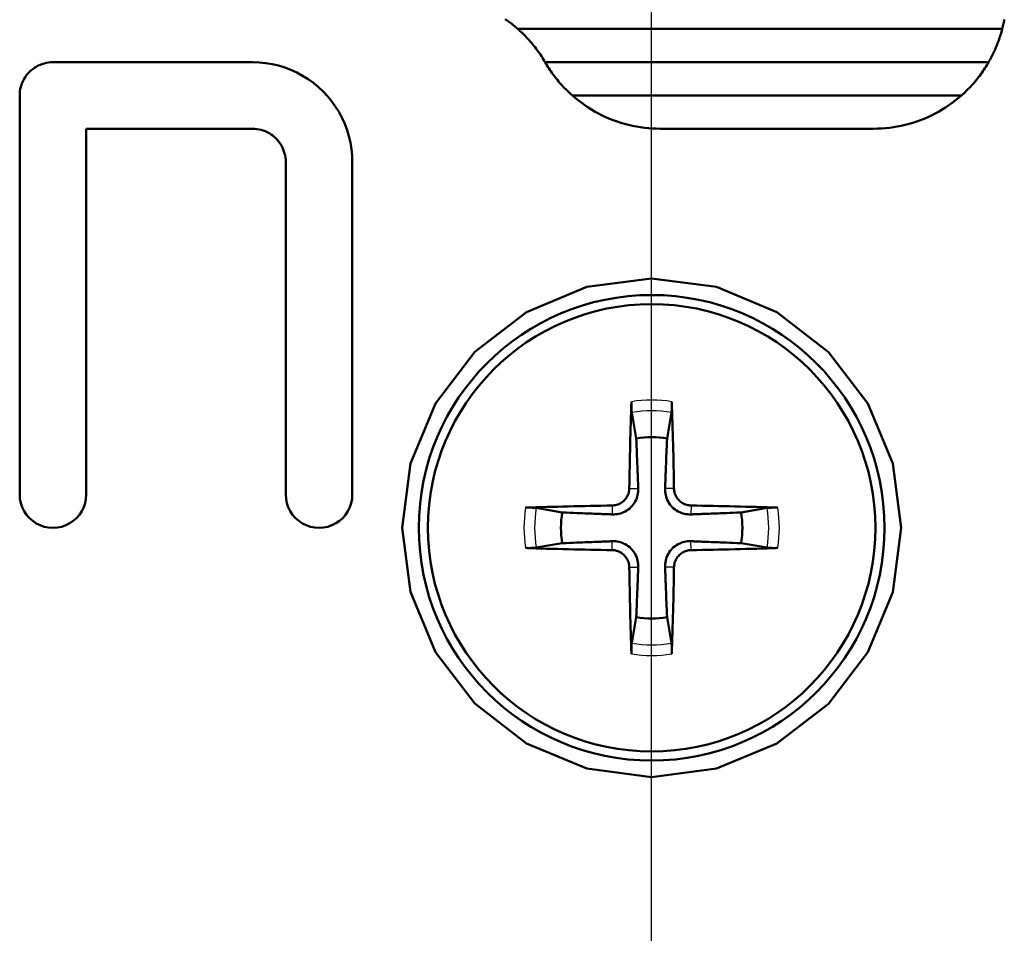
# Model space of a CAD drawing. Header units: millimetres. Extents: x 257 to 2036, y 206 to 1822.
# Tile 46 of 66: x 1864 to 1879, y 1024 to 1038. Entities that reach past the tile are written whole.
import ezdxf

# ---------------------------------------------------------------- set-up
doc = ezdxf.new("R2010")
doc.units = ezdxf.units.MM
doc.header["$LTSCALE"] = 7
doc.linetypes.add('CHAIN', pattern=[0.3543, 0.2362, -0.0295, 0.0591, -0.0295])
for name, color, linetype, lineweight in [('Mittellinie(DIN)', 4, 'CHAIN', 25), ('Sichtbare Kanten(DIN)', 7, 'Continuous', 50), ('Sichtbare tangentiale Kanten(DIN)', 3, 'Continuous', 25)]:
    doc.layers.add(name, color=color, linetype=linetype, lineweight=lineweight)

msp = doc.modelspace()

# ---------------------------------------------------------------- linework, layer by layer
at = {"layer": 'Mittellinie(DIN)', "linetype": 'CHAIN', "ltscale": 23.990969}
msp.add_line((1873.768, 832.923), (1873.768, 1821.732), dxfattribs=at)
at = {"layer": 'Sichtbare Kanten(DIN)'}
for p, q in [((1879.038, 1037.928), (1871.757, 1037.928)), ((1864.768, 1037.428), (1867.768, 1037.428)), ((1872.166, 1037.428), (1878.833, 1037.428)), ((1864.268, 1036.928), (1864.268, 1030.928)), ((1878.424, 1036.928), (1872.576, 1036.928)), ((1867.768, 1036.428), (1865.268, 1036.428)), ((1865.268, 1030.928), (1865.268, 1036.428)), ((1877.101, 1036.428), (1873.899, 1036.428)), ((1868.268, 1035.928), (1868.268, 1030.928)), ((1869.268, 1030.928), (1869.268, 1035.928)), ((1873.47, 1032.162), (1873.537, 1031.772)), ((1873.999, 1031.772), (1874.066, 1032.162)), ((1872.423, 1030.659), (1872.033, 1030.726)), ((1875.502, 1030.726), (1875.112, 1030.659)), ((1872.033, 1030.13), (1872.423, 1030.197)), ((1875.112, 1030.197), (1875.502, 1030.13)), ((1873.537, 1029.083), (1873.47, 1028.693)), ((1874.066, 1028.693), (1873.999, 1029.083))]:
    msp.add_line(p, q, dxfattribs=at)
at = {"layer": 'Sichtbare Kanten(DIN)', "flags": 128}
for points in [[(1871.568, 1038.076), (1871.617, 1038.041), (1871.665, 1038.005), (1871.712, 1037.967), (1871.757, 1037.928)], [(1879.038, 1037.928), (1879.043, 1037.948), (1879.048, 1037.969), (1879.052, 1037.989), (1879.057, 1038.01), (1879.061, 1038.03), (1879.065, 1038.051), (1879.069, 1038.072)], [(1871.757, 1037.928), (1871.777, 1037.91), (1871.797, 1037.891), (1871.817, 1037.873), (1871.837, 1037.854), (1871.856, 1037.835), (1871.875, 1037.815), (1871.893, 1037.796), (1871.912, 1037.776), (1871.93, 1037.756), (1871.948, 1037.736), (1871.965, 1037.715), (1871.982, 1037.694), (1871.999, 1037.673), (1872.016, 1037.652), (1872.032, 1037.63), (1872.049, 1037.609), (1872.064, 1037.587), (1872.08, 1037.565), (1872.095, 1037.542), (1872.11, 1037.52), (1872.125, 1037.497), (1872.139, 1037.474), (1872.153, 1037.451), (1872.166, 1037.428)], [(1878.833, 1037.428), (1878.844, 1037.447), (1878.855, 1037.467), (1878.866, 1037.487), (1878.877, 1037.507), (1878.887, 1037.527), (1878.897, 1037.547), (1878.907, 1037.568), (1878.916, 1037.588), (1878.926, 1037.609), (1878.935, 1037.629), (1878.944, 1037.65), (1878.952, 1037.671), (1878.961, 1037.692), (1878.969, 1037.713), (1878.977, 1037.734), (1878.985, 1037.755), (1878.992, 1037.777), (1878.999, 1037.798), (1879.006, 1037.819), (1879.013, 1037.841), (1879.02, 1037.862), (1879.026, 1037.884), (1879.032, 1037.906), (1879.038, 1037.928)], [(1864.768, 1037.428), (1864.735, 1037.427), (1864.702, 1037.423), (1864.67, 1037.418), (1864.638, 1037.411), (1864.606, 1037.401), (1864.576, 1037.389), (1864.546, 1037.376), (1864.517, 1037.36), (1864.489, 1037.343), (1864.463, 1037.324), (1864.437, 1037.303), (1864.413, 1037.281), (1864.391, 1037.257), (1864.371, 1037.232), (1864.352, 1037.205), (1864.334, 1037.177), (1864.319, 1037.148), (1864.306, 1037.119), (1864.294, 1037.088), (1864.285, 1037.057), (1864.277, 1037.025), (1864.272, 1036.993), (1864.269, 1036.96), (1864.268, 1036.928)], [(1869.268, 1035.928), (1869.265, 1036.025), (1869.255, 1036.123), (1869.239, 1036.219), (1869.217, 1036.314), (1869.189, 1036.407), (1869.155, 1036.499), (1869.114, 1036.589), (1869.068, 1036.675), (1869.017, 1036.758), (1868.96, 1036.838), (1868.898, 1036.914), (1868.831, 1036.986), (1868.76, 1037.053), (1868.684, 1037.116), (1868.604, 1037.173), (1868.521, 1037.225), (1868.434, 1037.272), (1868.344, 1037.313), (1868.252, 1037.347), (1868.158, 1037.376), (1868.062, 1037.399), (1867.964, 1037.415), (1867.866, 1037.424), (1867.768, 1037.428)], [(1872.166, 1037.428), (1872.18, 1037.404), (1872.194, 1037.381), (1872.208, 1037.358), (1872.223, 1037.336), (1872.238, 1037.313), (1872.253, 1037.291), (1872.269, 1037.269), (1872.284, 1037.247), (1872.301, 1037.225), (1872.317, 1037.204), (1872.334, 1037.182), (1872.351, 1037.161), (1872.368, 1037.14), (1872.385, 1037.12), (1872.403, 1037.1), (1872.421, 1037.079), (1872.44, 1037.06), (1872.458, 1037.04), (1872.477, 1037.021), (1872.496, 1037.002), (1872.516, 1036.983), (1872.536, 1036.964), (1872.555, 1036.946), (1872.576, 1036.928)], [(1878.424, 1036.928), (1878.444, 1036.946), (1878.464, 1036.964), (1878.484, 1036.983), (1878.503, 1037.002), (1878.522, 1037.021), (1878.541, 1037.04), (1878.56, 1037.06), (1878.578, 1037.079), (1878.596, 1037.099), (1878.614, 1037.12), (1878.632, 1037.14), (1878.649, 1037.161), (1878.666, 1037.182), (1878.683, 1037.204), (1878.699, 1037.225), (1878.715, 1037.247), (1878.731, 1037.269), (1878.746, 1037.291), (1878.762, 1037.313), (1878.777, 1037.336), (1878.791, 1037.358), (1878.805, 1037.381), (1878.819, 1037.404), (1878.833, 1037.428)], [(1872.576, 1036.928), (1872.621, 1036.889), (1872.668, 1036.851), (1872.716, 1036.815), (1872.765, 1036.78), (1872.815, 1036.746), (1872.866, 1036.715), (1872.918, 1036.684), (1872.971, 1036.656), (1873.025, 1036.629), (1873.079, 1036.603), (1873.134, 1036.579), (1873.19, 1036.557), (1873.247, 1036.537), (1873.304, 1036.518), (1873.362, 1036.501), (1873.42, 1036.486), (1873.479, 1036.472), (1873.538, 1036.46), (1873.598, 1036.45), (1873.658, 1036.442), (1873.718, 1036.436), (1873.778, 1036.431), (1873.838, 1036.429), (1873.899, 1036.428)], [(1877.101, 1036.428), (1877.161, 1036.429), (1877.222, 1036.431), (1877.282, 1036.436), (1877.342, 1036.442), (1877.402, 1036.45), (1877.461, 1036.46), (1877.52, 1036.472), (1877.579, 1036.486), (1877.637, 1036.501), (1877.695, 1036.518), (1877.752, 1036.537), (1877.809, 1036.557), (1877.865, 1036.579), (1877.92, 1036.603), (1877.975, 1036.629), (1878.028, 1036.656), (1878.081, 1036.684), (1878.133, 1036.715), (1878.184, 1036.746), (1878.234, 1036.78), (1878.283, 1036.815), (1878.331, 1036.851), (1878.378, 1036.889), (1878.424, 1036.928)], [(1867.768, 1036.428), (1867.801, 1036.427), (1867.833, 1036.423), (1867.866, 1036.418), (1867.898, 1036.411), (1867.929, 1036.401), (1867.96, 1036.389), (1867.99, 1036.376), (1868.019, 1036.36), (1868.046, 1036.343), (1868.073, 1036.324), (1868.098, 1036.303), (1868.122, 1036.281), (1868.144, 1036.257), (1868.165, 1036.231), (1868.184, 1036.205), (1868.201, 1036.177), (1868.217, 1036.148), (1868.23, 1036.118), (1868.241, 1036.088), (1868.251, 1036.057), (1868.258, 1036.025), (1868.264, 1035.993), (1868.267, 1035.96), (1868.268, 1035.928)], [(1873.768, 1034.178), (1874.744, 1034.049), (1875.651, 1033.67), (1876.427, 1033.071), (1877.02, 1032.295), (1877.391, 1031.393), (1877.518, 1030.427), (1877.391, 1029.462), (1877.019, 1028.56), (1876.426, 1027.783), (1875.65, 1027.185), (1874.743, 1026.807), (1873.767, 1026.678), (1872.792, 1026.807), (1871.885, 1027.185), (1871.109, 1027.784), (1870.516, 1028.56), (1870.144, 1029.463), (1870.018, 1030.428), (1870.144, 1031.393), (1870.516, 1032.296), (1871.109, 1033.072), (1871.885, 1033.671), (1872.793, 1034.049), (1873.768, 1034.178)], [(1873.47, 1032.162), (1873.469, 1032.166), (1873.469, 1032.17), (1873.468, 1032.175), (1873.468, 1032.18), (1873.467, 1032.185), (1873.467, 1032.19), (1873.466, 1032.196), (1873.466, 1032.203), (1873.466, 1032.209), (1873.465, 1032.216), (1873.465, 1032.223), (1873.465, 1032.23), (1873.465, 1032.238), (1873.464, 1032.245), (1873.464, 1032.253), (1873.464, 1032.261), (1873.464, 1032.269), (1873.464, 1032.277), (1873.464, 1032.284), (1873.464, 1032.292), (1873.465, 1032.3), (1873.465, 1032.308), (1873.465, 1032.316), (1873.465, 1032.324)], [(1874.07, 1032.324), (1874.071, 1032.316), (1874.071, 1032.308), (1874.071, 1032.3), (1874.071, 1032.292), (1874.071, 1032.284), (1874.071, 1032.277), (1874.071, 1032.269), (1874.071, 1032.261), (1874.071, 1032.253), (1874.071, 1032.245), (1874.071, 1032.238), (1874.071, 1032.23), (1874.07, 1032.223), (1874.07, 1032.216), (1874.07, 1032.209), (1874.07, 1032.203), (1874.069, 1032.196), (1874.069, 1032.19), (1874.068, 1032.185), (1874.068, 1032.18), (1874.067, 1032.175), (1874.067, 1032.17), (1874.066, 1032.166), (1874.066, 1032.162)], [(1873.537, 1031.772), (1873.539, 1031.71), (1873.541, 1031.653), (1873.543, 1031.601), (1873.545, 1031.552), (1873.547, 1031.507), (1873.549, 1031.465), (1873.55, 1031.426), (1873.552, 1031.39), (1873.553, 1031.356), (1873.554, 1031.324), (1873.555, 1031.294), (1873.557, 1031.265), (1873.558, 1031.238), (1873.559, 1031.213), (1873.559, 1031.189), (1873.56, 1031.166), (1873.561, 1031.145), (1873.562, 1031.124), (1873.563, 1031.105), (1873.563, 1031.086), (1873.564, 1031.068), (1873.565, 1031.051), (1873.565, 1031.035), (1873.566, 1031.019)], [(1873.97, 1031.019), (1873.97, 1031.035), (1873.971, 1031.051), (1873.971, 1031.068), (1873.972, 1031.086), (1873.973, 1031.105), (1873.974, 1031.124), (1873.974, 1031.145), (1873.975, 1031.166), (1873.976, 1031.189), (1873.977, 1031.213), (1873.978, 1031.238), (1873.979, 1031.265), (1873.98, 1031.294), (1873.981, 1031.324), (1873.982, 1031.356), (1873.984, 1031.39), (1873.985, 1031.426), (1873.987, 1031.465), (1873.988, 1031.507), (1873.99, 1031.552), (1873.992, 1031.601), (1873.994, 1031.653), (1873.996, 1031.71), (1873.999, 1031.772)], [(1864.268, 1030.928), (1864.272, 1030.863), (1864.285, 1030.799), (1864.305, 1030.737), (1864.334, 1030.679), (1864.37, 1030.624), (1864.413, 1030.575), (1864.463, 1030.532), (1864.517, 1030.495), (1864.576, 1030.466), (1864.638, 1030.445), (1864.703, 1030.432), (1864.769, 1030.428), (1864.834, 1030.432), (1864.899, 1030.445), (1864.961, 1030.467), (1865.019, 1030.496), (1865.074, 1030.532), (1865.123, 1030.575), (1865.165, 1030.625), (1865.201, 1030.679), (1865.23, 1030.737), (1865.251, 1030.799), (1865.264, 1030.863), (1865.268, 1030.928)], [(1868.268, 1030.928), (1868.272, 1030.863), (1868.285, 1030.799), (1868.305, 1030.737), (1868.334, 1030.679), (1868.37, 1030.624), (1868.413, 1030.575), (1868.462, 1030.532), (1868.517, 1030.495), (1868.576, 1030.466), (1868.638, 1030.445), (1868.703, 1030.432), (1868.768, 1030.428), (1868.834, 1030.432), (1868.899, 1030.445), (1868.961, 1030.466), (1869.019, 1030.496), (1869.074, 1030.532), (1869.123, 1030.575), (1869.165, 1030.625), (1869.201, 1030.679), (1869.23, 1030.737), (1869.251, 1030.799), (1869.264, 1030.863), (1869.268, 1030.928)], [(1873.432, 1031.02), (1873.431, 1031.004), (1873.43, 1030.988), (1873.427, 1030.971), (1873.423, 1030.955), (1873.418, 1030.938), (1873.412, 1030.923), (1873.405, 1030.907), (1873.396, 1030.892), (1873.387, 1030.878), (1873.378, 1030.864), (1873.367, 1030.851), (1873.356, 1030.84), (1873.344, 1030.829), (1873.331, 1030.818), (1873.318, 1030.808), (1873.303, 1030.799), (1873.289, 1030.791), (1873.273, 1030.784), (1873.257, 1030.778), (1873.241, 1030.773), (1873.225, 1030.769), (1873.208, 1030.766), (1873.192, 1030.764), (1873.175, 1030.763)], [(1873.566, 1031.019), (1873.566, 1030.994), (1873.565, 1030.969), (1873.561, 1030.944), (1873.557, 1030.92), (1873.551, 1030.897), (1873.543, 1030.873), (1873.533, 1030.849), (1873.521, 1030.824), (1873.508, 1030.801), (1873.492, 1030.779), (1873.475, 1030.758), (1873.457, 1030.738), (1873.438, 1030.72), (1873.417, 1030.703), (1873.394, 1030.688), (1873.371, 1030.674), (1873.347, 1030.662), (1873.323, 1030.653), (1873.299, 1030.645), (1873.275, 1030.639), (1873.251, 1030.634), (1873.226, 1030.631), (1873.201, 1030.629), (1873.176, 1030.629)], [(1874.359, 1030.629), (1874.334, 1030.629), (1874.309, 1030.631), (1874.284, 1030.634), (1874.26, 1030.639), (1874.237, 1030.645), (1874.213, 1030.653), (1874.189, 1030.662), (1874.165, 1030.674), (1874.141, 1030.688), (1874.119, 1030.703), (1874.098, 1030.72), (1874.078, 1030.738), (1874.06, 1030.758), (1874.043, 1030.779), (1874.028, 1030.801), (1874.014, 1030.824), (1874.002, 1030.849), (1873.993, 1030.873), (1873.985, 1030.897), (1873.979, 1030.92), (1873.974, 1030.944), (1873.971, 1030.969), (1873.969, 1030.994), (1873.97, 1031.019)], [(1874.36, 1030.763), (1874.344, 1030.764), (1874.328, 1030.766), (1874.311, 1030.769), (1874.295, 1030.773), (1874.279, 1030.778), (1874.263, 1030.784), (1874.247, 1030.791), (1874.232, 1030.799), (1874.218, 1030.808), (1874.204, 1030.818), (1874.192, 1030.828), (1874.18, 1030.84), (1874.169, 1030.851), (1874.158, 1030.864), (1874.148, 1030.878), (1874.139, 1030.892), (1874.131, 1030.907), (1874.124, 1030.922), (1874.118, 1030.938), (1874.113, 1030.955), (1874.109, 1030.971), (1874.106, 1030.987), (1874.104, 1031.004), (1874.103, 1031.02)], [(1871.872, 1030.73), (1871.879, 1030.731), (1871.887, 1030.731), (1871.895, 1030.731), (1871.903, 1030.731), (1871.911, 1030.731), (1871.919, 1030.731), (1871.926, 1030.731), (1871.934, 1030.731), (1871.942, 1030.731), (1871.95, 1030.731), (1871.958, 1030.731), (1871.965, 1030.731), (1871.972, 1030.73), (1871.979, 1030.73), (1871.986, 1030.73), (1871.993, 1030.729), (1871.999, 1030.729), (1872.005, 1030.729), (1872.011, 1030.728), (1872.016, 1030.728), (1872.021, 1030.727), (1872.025, 1030.727), (1872.03, 1030.726), (1872.033, 1030.726)], [(1873.176, 1030.629), (1873.161, 1030.63), (1873.144, 1030.631), (1873.127, 1030.631), (1873.11, 1030.632), (1873.091, 1030.633), (1873.071, 1030.633), (1873.051, 1030.634), (1873.029, 1030.635), (1873.006, 1030.636), (1872.982, 1030.637), (1872.957, 1030.638), (1872.93, 1030.639), (1872.902, 1030.64), (1872.872, 1030.641), (1872.84, 1030.642), (1872.806, 1030.644), (1872.769, 1030.645), (1872.73, 1030.647), (1872.688, 1030.648), (1872.643, 1030.65), (1872.595, 1030.652), (1872.542, 1030.654), (1872.485, 1030.656), (1872.423, 1030.659)], [(1875.112, 1030.659), (1875.05, 1030.656), (1874.993, 1030.654), (1874.941, 1030.652), (1874.892, 1030.65), (1874.847, 1030.648), (1874.805, 1030.647), (1874.766, 1030.645), (1874.73, 1030.644), (1874.696, 1030.642), (1874.664, 1030.641), (1874.634, 1030.64), (1874.605, 1030.639), (1874.578, 1030.638), (1874.553, 1030.637), (1874.529, 1030.636), (1874.506, 1030.635), (1874.485, 1030.634), (1874.464, 1030.633), (1874.445, 1030.633), (1874.426, 1030.632), (1874.408, 1030.631), (1874.391, 1030.631), (1874.375, 1030.63), (1874.359, 1030.629)], [(1875.502, 1030.726), (1875.506, 1030.726), (1875.51, 1030.727), (1875.515, 1030.727), (1875.52, 1030.728), (1875.525, 1030.728), (1875.53, 1030.729), (1875.536, 1030.729), (1875.543, 1030.729), (1875.549, 1030.73), (1875.556, 1030.73), (1875.563, 1030.73), (1875.57, 1030.731), (1875.578, 1030.731), (1875.585, 1030.731), (1875.593, 1030.731), (1875.601, 1030.731), (1875.609, 1030.731), (1875.617, 1030.731), (1875.624, 1030.731), (1875.632, 1030.731), (1875.64, 1030.731), (1875.648, 1030.731), (1875.656, 1030.731), (1875.664, 1030.73)], [(1872.423, 1030.197), (1872.485, 1030.199), (1872.542, 1030.201), (1872.595, 1030.203), (1872.643, 1030.205), (1872.688, 1030.207), (1872.73, 1030.209), (1872.769, 1030.21), (1872.806, 1030.212), (1872.84, 1030.213), (1872.872, 1030.214), (1872.902, 1030.215), (1872.93, 1030.216), (1872.957, 1030.218), (1872.982, 1030.219), (1873.006, 1030.219), (1873.029, 1030.22), (1873.051, 1030.221), (1873.071, 1030.222), (1873.091, 1030.223), (1873.11, 1030.223), (1873.127, 1030.224), (1873.144, 1030.225), (1873.161, 1030.225), (1873.176, 1030.226)], [(1873.176, 1030.226), (1873.201, 1030.226), (1873.226, 1030.225), (1873.251, 1030.221), (1873.275, 1030.217), (1873.299, 1030.211), (1873.323, 1030.203), (1873.347, 1030.193), (1873.371, 1030.181), (1873.394, 1030.167), (1873.417, 1030.152), (1873.438, 1030.135), (1873.457, 1030.117), (1873.475, 1030.098), (1873.492, 1030.077), (1873.508, 1030.054), (1873.521, 1030.031), (1873.533, 1030.007), (1873.543, 1029.983), (1873.551, 1029.959), (1873.557, 1029.935), (1873.561, 1029.911), (1873.565, 1029.886), (1873.566, 1029.861), (1873.566, 1029.836)], [(1873.97, 1029.836), (1873.969, 1029.861), (1873.971, 1029.886), (1873.974, 1029.911), (1873.979, 1029.935), (1873.985, 1029.959), (1873.993, 1029.983), (1874.002, 1030.007), (1874.014, 1030.031), (1874.028, 1030.054), (1874.043, 1030.077), (1874.06, 1030.098), (1874.078, 1030.117), (1874.098, 1030.135), (1874.119, 1030.152), (1874.141, 1030.167), (1874.165, 1030.181), (1874.189, 1030.193), (1874.213, 1030.203), (1874.237, 1030.211), (1874.26, 1030.217), (1874.284, 1030.221), (1874.309, 1030.225), (1874.334, 1030.226), (1874.359, 1030.226)], [(1874.359, 1030.226), (1874.375, 1030.225), (1874.391, 1030.225), (1874.408, 1030.224), (1874.426, 1030.223), (1874.445, 1030.223), (1874.464, 1030.222), (1874.485, 1030.221), (1874.506, 1030.22), (1874.529, 1030.219), (1874.553, 1030.219), (1874.578, 1030.218), (1874.605, 1030.216), (1874.634, 1030.215), (1874.664, 1030.214), (1874.696, 1030.213), (1874.73, 1030.212), (1874.766, 1030.21), (1874.805, 1030.209), (1874.847, 1030.207), (1874.892, 1030.205), (1874.941, 1030.203), (1874.993, 1030.201), (1875.05, 1030.199), (1875.112, 1030.197)], [(1872.033, 1030.13), (1872.03, 1030.129), (1872.025, 1030.129), (1872.021, 1030.128), (1872.016, 1030.128), (1872.011, 1030.127), (1872.005, 1030.127), (1871.999, 1030.126), (1871.993, 1030.126), (1871.986, 1030.126), (1871.979, 1030.125), (1871.972, 1030.125), (1871.965, 1030.125), (1871.958, 1030.125), (1871.95, 1030.124), (1871.942, 1030.124), (1871.934, 1030.124), (1871.926, 1030.124), (1871.919, 1030.124), (1871.911, 1030.124), (1871.903, 1030.124), (1871.895, 1030.125), (1871.887, 1030.125), (1871.879, 1030.125), (1871.872, 1030.125)], [(1873.175, 1030.092), (1873.192, 1030.091), (1873.208, 1030.09), (1873.224, 1030.087), (1873.241, 1030.083), (1873.257, 1030.078), (1873.273, 1030.072), (1873.288, 1030.064), (1873.303, 1030.056), (1873.318, 1030.047), (1873.331, 1030.037), (1873.344, 1030.027), (1873.356, 1030.016), (1873.367, 1030.004), (1873.377, 1029.991), (1873.387, 1029.978), (1873.396, 1029.963), (1873.404, 1029.949), (1873.412, 1029.933), (1873.418, 1029.917), (1873.423, 1029.901), (1873.427, 1029.884), (1873.43, 1029.868), (1873.431, 1029.852), (1873.432, 1029.835)], [(1874.103, 1029.835), (1874.104, 1029.851), (1874.106, 1029.868), (1874.109, 1029.884), (1874.113, 1029.901), (1874.118, 1029.917), (1874.124, 1029.933), (1874.131, 1029.948), (1874.139, 1029.963), (1874.148, 1029.978), (1874.158, 1029.991), (1874.169, 1030.004), (1874.18, 1030.016), (1874.191, 1030.027), (1874.204, 1030.037), (1874.218, 1030.047), (1874.232, 1030.056), (1874.247, 1030.064), (1874.262, 1030.072), (1874.278, 1030.078), (1874.295, 1030.083), (1874.311, 1030.087), (1874.327, 1030.09), (1874.344, 1030.091), (1874.36, 1030.092)], [(1875.664, 1030.125), (1875.656, 1030.125), (1875.648, 1030.125), (1875.64, 1030.125), (1875.632, 1030.124), (1875.624, 1030.124), (1875.617, 1030.124), (1875.609, 1030.124), (1875.601, 1030.124), (1875.593, 1030.124), (1875.585, 1030.124), (1875.578, 1030.125), (1875.57, 1030.125), (1875.563, 1030.125), (1875.556, 1030.125), (1875.549, 1030.126), (1875.543, 1030.126), (1875.536, 1030.126), (1875.53, 1030.127), (1875.525, 1030.127), (1875.52, 1030.128), (1875.515, 1030.128), (1875.51, 1030.129), (1875.506, 1030.129), (1875.502, 1030.13)], [(1873.566, 1029.836), (1873.565, 1029.821), (1873.565, 1029.804), (1873.564, 1029.787), (1873.563, 1029.769), (1873.563, 1029.751), (1873.562, 1029.731), (1873.561, 1029.711), (1873.56, 1029.689), (1873.559, 1029.666), (1873.559, 1029.642), (1873.558, 1029.617), (1873.557, 1029.59), (1873.555, 1029.562), (1873.554, 1029.532), (1873.553, 1029.5), (1873.552, 1029.466), (1873.55, 1029.429), (1873.549, 1029.39), (1873.547, 1029.348), (1873.545, 1029.303), (1873.543, 1029.255), (1873.541, 1029.202), (1873.539, 1029.145), (1873.537, 1029.083)], [(1873.999, 1029.083), (1873.996, 1029.145), (1873.994, 1029.202), (1873.992, 1029.255), (1873.99, 1029.303), (1873.988, 1029.348), (1873.987, 1029.39), (1873.985, 1029.429), (1873.984, 1029.466), (1873.982, 1029.5), (1873.981, 1029.532), (1873.98, 1029.562), (1873.979, 1029.59), (1873.978, 1029.617), (1873.977, 1029.642), (1873.976, 1029.666), (1873.975, 1029.689), (1873.974, 1029.711), (1873.974, 1029.731), (1873.973, 1029.751), (1873.972, 1029.769), (1873.971, 1029.787), (1873.971, 1029.804), (1873.97, 1029.821), (1873.97, 1029.836)], [(1873.465, 1028.532), (1873.465, 1028.539), (1873.465, 1028.547), (1873.465, 1028.555), (1873.464, 1028.563), (1873.464, 1028.571), (1873.464, 1028.579), (1873.464, 1028.586), (1873.464, 1028.594), (1873.464, 1028.602), (1873.464, 1028.61), (1873.465, 1028.618), (1873.465, 1028.625), (1873.465, 1028.632), (1873.465, 1028.639), (1873.466, 1028.646), (1873.466, 1028.653), (1873.466, 1028.659), (1873.467, 1028.665), (1873.467, 1028.671), (1873.468, 1028.676), (1873.468, 1028.681), (1873.469, 1028.685), (1873.469, 1028.69), (1873.47, 1028.693)], [(1874.066, 1028.693), (1874.066, 1028.69), (1874.067, 1028.685), (1874.067, 1028.681), (1874.068, 1028.676), (1874.068, 1028.671), (1874.069, 1028.665), (1874.069, 1028.659), (1874.07, 1028.653), (1874.07, 1028.646), (1874.07, 1028.639), (1874.07, 1028.632), (1874.071, 1028.625), (1874.071, 1028.618), (1874.071, 1028.61), (1874.071, 1028.602), (1874.071, 1028.594), (1874.071, 1028.586), (1874.071, 1028.579), (1874.071, 1028.571), (1874.071, 1028.563), (1874.071, 1028.555), (1874.071, 1028.547), (1874.071, 1028.539), (1874.07, 1028.532)]]:
    msp.add_lwpolyline(points, dxfattribs=at)
at = {"layer": 'Sichtbare Kanten(DIN)'}
for radius in [3.5, 3.363]:
    msp.add_circle((1873.768, 1030.428), radius, dxfattribs=at)
for start, end in [(80.2479, 99.7521), (170.2479, 189.7521), (350.2479, 9.7521), (260.2479, 279.7521)]:
    msp.add_arc((1873.768, 1030.428), 1.364, start, end, dxfattribs=at)
for centre, major_axis, start_param, end_param in [((1873.948, 1030.427), (-0.04, -5.997), 4.391075, 4.613831), ((1873.587, 1030.427), (-0.04, 5.997), 4.810946, 5.033703), ((1873.769, 1030.247), (-5.997, -0.04), 4.810946, 5.033703), ((1873.767, 1030.247), (-5.997, 0.04), 4.391075, 4.613831), ((1873.769, 1030.608), (5.997, -0.04), 4.391075, 4.613831), ((1873.767, 1030.608), (5.997, 0.04), 4.810946, 5.033703), ((1873.948, 1030.429), (0.04, -5.997), 4.810946, 5.033703), ((1873.587, 1030.429), (0.04, 5.997), 4.391075, 4.613831)]:
    msp.add_ellipse(centre, major_axis=major_axis, ratio=0.087156, start_param=start_param, end_param=end_param, dxfattribs=at)
at = {"layer": 'Sichtbare tangentiale Kanten(DIN)'}
for p, q in [((1873.432, 1031.02), (1873.566, 1031.019)), ((1874.103, 1031.02), (1873.97, 1031.019)), ((1873.175, 1030.763), (1873.176, 1030.629)), ((1874.36, 1030.763), (1874.359, 1030.629)), ((1873.175, 1030.092), (1873.176, 1030.226)), ((1874.36, 1030.092), (1874.359, 1030.226)), ((1873.432, 1029.835), (1873.566, 1029.836)), ((1874.103, 1029.835), (1873.97, 1029.836))]:
    msp.add_line(p, q, dxfattribs=at)
for radius, start, end in [(1.92, 80.9335, 99.0665), (1.76, 80.2546, 99.7454), (1.92, 170.9335, 189.0665), (1.76, 170.2546, 189.7454), (1.76, 350.2546, 9.7454), (1.92, 350.9335, 9.0665), (1.76, 260.2546, 279.7454), (1.92, 260.9335, 279.0665)]:
    msp.add_arc((1873.768, 1030.428), radius, start, end, dxfattribs=at)

doc.saveas('drawing.dxf')
